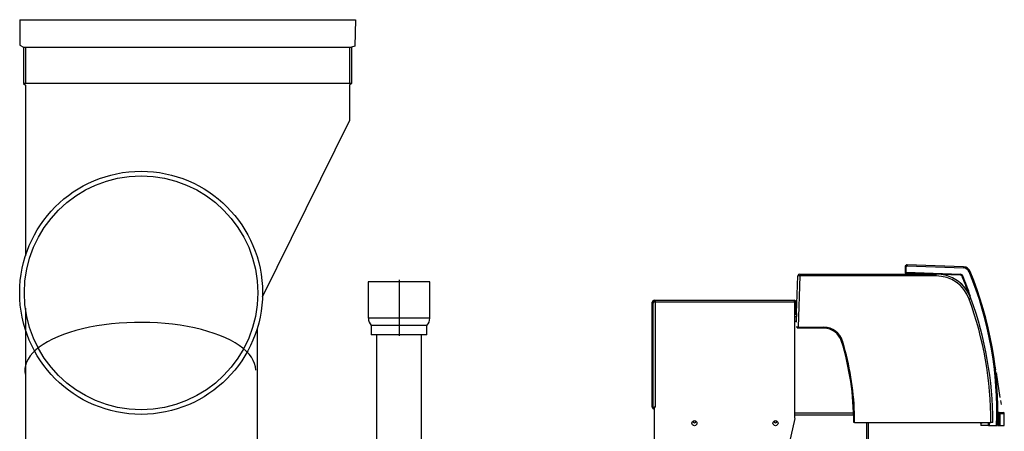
# Model space of a CAD drawing. Header units: millimetres. Extents: x 648 to 8064, y -571 to 3420.
# Tile 39 of 83: x 3508 to 4571, y 747 to 1190. Entities that reach past the tile are written whole.
import ezdxf

# ---------------------------------------------------------------- set-up
doc = ezdxf.new("R2010")
doc.units = ezdxf.units.MM
doc.header["$MEASUREMENT"] = 0

# ---------------------------------------------------------------- blocks, each defined once
blk = doc.blocks.new('Voor')
for p, q in [((1044.8, 1812.5), (1044.8, 1785)), ((1044.8, 1812.5), (1407.1, 1812.5)), ((1407.1, 1812.5), (1406.5, 1784.1)), ((1044.8, 1785), (1048.9, 1783)), ((1048.9, 1783), (1048.9, 1743.9)), ((1048.9, 1783), (1402.8, 1783)), ((1050.9, 1783), (1050.9, 1743.9)), ((1400.8, 1783), (1400.8, 1743.9)), ((1406.5, 1784.1), (1402.8, 1783)), ((1402.8, 1783), (1402.8, 1743.9)), ((1048.9, 1743.9), (1051, 1741.9)), ((1402.8, 1743.9), (1048.9, 1743.9)), ((1402.8, 1743.9), (1400.8, 1741.9)), ((1051, 1741.9), (1051, 1558.1)), ((1400.8, 1741.9), (1400.8, 1703.9)), ((1400.8, 1703.9), (1306.6, 1513.5)), ((2000.3, 1546.3), (2000.3, 1540.1)), ((2001.3, 1540.2), (2001.3, 1546.2)), ((2002.3, 1547.2), (2063.3, 1545.1)), ((2063.3, 1546.1), (2002.4, 1548.3)), ((1487.3, 1530), (1421, 1530)), ((1421, 1530), (1421, 1491)), ((1454.4, 1532), (1454.4, 1472)), ((1487.3, 1491), (1487.3, 1530)), ((1883.2, 1496.1), (1884.6, 1536.5)), ((1886.6, 1536.4), (1884.7, 1481.1)), ((1886.6, 1538.4), (2033.7, 1538.4)), ((1886.6, 1538.4), (1886.6, 1536.4)), ((2033.7, 1536.4), (1886.6, 1536.4)), ((2001.1, 1539.3), (2002.3, 1539.3)), ((2060, 1538.1), (2001.3, 1540.2)), ((2028.2, 1538.4), (2002.3, 1539.3)), ((2002.3, 1539.3), (2002.3, 1538.4)), ((2002.3, 1539.3), (2002.3, 1539.3)), ((2033.7, 1536.4), (2033.7, 1538.4)), ((2060, 1537.3), (2039.2, 1538)), ((1729.4, 1510.2), (1730.4, 1510.2)), ((1729.4, 1509.2), (1730.4, 1509.2)), ((1730.4, 1510.2), (1880.4, 1510.2)), ((1730.4, 1510.2), (1730.4, 1508.2)), ((1880.4, 1510.2), (1880.4, 1508.2)), ((1050.9, 1501.6), (1050.9, 1293)), ((1727.4, 1395), (1727.4, 1508.2)), ((1728.4, 1395), (1728.4, 1508.2)), ((1728.4, 1395), (1728.4, 1507.2)), ((1730.4, 1508.2), (1729, 1508.2)), ((1880.4, 1508.2), (1730.4, 1508.2)), ((1730.4, 1508.2), (1730.4, 1395)), ((1881.4, 1508.2), (1880.4, 1508.2)), ((1881.4, 1383.6), (1881.4, 1508.2)), ((1882.4, 1508.2), (1882.4, 1496.7)), ((1487.3, 1491), (1421, 1491)), ((1881.4, 1495.1), (1882.2, 1495.1)), ((1881.4, 1492.6), (1883.1, 1492.6)), ((1882.9, 1486.5), (1883.1, 1492.6)), ((1300.9, 1479.6), (1300.9, 1293)), ((1484.2, 1483), (1424.2, 1483)), ((1424.2, 1483), (1424.2, 1473)), ((1484.2, 1473), (1484.2, 1483)), ((1882.9, 1487.1), (1881.6, 1487.1)), ((1881.6, 1487), (1881.6, 1487.1)), ((1884.7, 1480), (1883.7, 1480)), ((1884.7, 1481.1), (1912.6, 1481.1)), ((1884.7, 1481.1), (1884.7, 1480)), ((1912.6, 1480), (1884.7, 1480)), ((1912.6, 1481.1), (1912.6, 1480)), ((1484.2, 1473), (1424.2, 1473)), ((1430, 1473), (1430, 1347)), ((1478.3, 1347), (1478.3, 1473)), ((2093.7, 1459), (2093.2, 1458.9)), ((2093.3, 1458.4), (2093.8, 1455.7)), ((2093.7, 1459), (2093.7, 1459)), ((2093.7, 1459), (2093.7, 1459)), ((2093.9, 1458.7), (2094.6, 1455.4)), ((2094.5, 1455.3), (2093.8, 1455.3)), ((2094.5, 1455.3), (2094.5, 1455.3)), ((2094.5, 1455.3), (2094.5, 1455.2)), ((2098.2, 1435.1), (2097.5, 1439.2)), ((2097.6, 1439.2), (2097.5, 1439.2)), ((2098.3, 1435.2), (2097.6, 1439.2)), ((2098.3, 1435.2), (2098.2, 1435.1)), ((2098.8, 1431.8), (2098.7, 1431.7)), ((2102.9, 1405.4), (2098.7, 1431.7)), ((2103, 1405.4), (2098.8, 1431.8)), ((2103, 1405.4), (2102.9, 1405.4)), ((1728.4, 1395), (1730.4, 1395)), ((1729.4, 1395), (1729.4, 1348)), ((1730.4, 1395), (1729.4, 1395)), ((1730.4, 1395), (1730.4, 1395)), ((2103.5, 1402), (2103.4, 1402)), ((2104.1, 1397.9), (2103.4, 1402)), ((2104.2, 1398), (2103.5, 1402)), ((2104.2, 1398), (2104.1, 1397.9)), ((1881.3, 1382.9), (1873.5, 1348)), ((1881.4, 1389), (1944.6, 1389)), ((1944.7, 1386.5), (1881.4, 1386.5)), ((2100, 1375.3), (2100, 1387.2)), ((2100.8, 1388.1), (2100.3, 1388.1)), ((2101.7, 1389.1), (2100.8, 1389.1)), ((2100.8, 1388.1), (2101.7, 1388.1)), ((2101.7, 1389.1), (2106.3, 1389.1)), ((2101.7, 1389.1), (2101.7, 1388.1)), ((2101.7, 1388.1), (2102.7, 1388.1)), ((2101.7, 1388.1), (2101.7, 1375.3)), ((2102.7, 1388.1), (2107.3, 1388.1)), ((2102.7, 1375.3), (2102.7, 1388.1)), ((2107.3, 1375.3), (2107.3, 1388.1)), ((1945.8, 1378.4), (1944.8, 1378.4)), ((1945.8, 1378.4), (2092.8, 1378.4)), ((1958.9, 1347.5), (1958.9, 1378.4)), ((1960.9, 1347.5), (1960.9, 1378.4)), ((2081.6, 1378.2), (2081.6, 1378.4)), ((2083.1, 1378.2), (2081.6, 1378.2)), ((2082, 1378.2), (2082, 1375.3)), ((2090.3, 1375.3), (2082, 1375.3)), ((2083.1, 1378.2), (2083.1, 1378.4)), ((2090.3, 1375.3), (2090.3, 1378.4)), ((2090.3, 1375.3), (2091.2, 1375.3)), ((2091.2, 1375.3), (2091.2, 1378.4)), ((2091.2, 1375.3), (2099, 1375.3)), ((2094.8, 1378.4), (2092.8, 1378.4)), ((2099, 1375.3), (2100, 1375.3)), ((2100.5, 1375.3), (2101.7, 1375.3)), ((2101.7, 1375.3), (2102.7, 1375.3)), ((2102.7, 1375.3), (2107.3, 1375.3))]:
    blk.add_line(p, q)
for centre, radius in [((1175.8, 1518.2), 131), ((1175.8, 1518.2), 126), ((1772.9, 1377.7), 2.75), ((1860.4, 1377.7), 2.75)]:
    blk.add_circle(centre, radius)
for centre, radius, start, end in [((2002.3, 1546.3), 2, 88, 179.5), ((2002.3, 1546.2), 1, 88, 179.5), ((2063.1, 1538.1), 8, 22.3037, 88), ((2063, 1538.1), 7, 22.3037, 88), ((1701.4, 1389.7), 397.9, 357.9264, 22.3037), ((1701.4, 1389.8), 398.9, 357.9211, 22.3037), ((1886.6, 1536.4), 2, 90, 178), ((2001.1, 1540.1), 0.8, 179.5, 227.8937), ((2001.1, 1540.1), 0.8, 198.5293, 270), ((2001.1, 1540.1), 0.8, 227.8937, 270), ((2033.7, 1498.4), 40, 20, 90), ((2033.7, 1498.4), 38, 20, 90), ((2059.9, 1535.2), 2.92, 22.1009, 88.0029), ((2059.9, 1535.3), 2, 22.0898, 88), ((1701.4, 1389.8), 388.9, 19.218, 22.0898), ((1701.4, 1389.8), 389.8, 18.6212, 22.0898), ((1729.4, 1508.2), 2, 90, 180), ((1729.4, 1508.2), 1, 90, 180), ((1880.4, 1508.2), 2, 0, 90), ((1880.4, 1508.2), 1, 0, 90), ((1704, 1378.4), 388.9, 359.9923, 20), ((1704, 1378.4), 390.9, 0, 20), ((1432.8, 1491), 11.7, 180, 222.9841), ((1475.6, 1491), 11.7, 317.0159, 0), ((1881.3, 1496.7), 1.1, 275.2159, 0), ((1882.2, 1496.1), 0.998, 269.9809, 358.1021), ((1882.2, 1496.1), 1, 352.3804, 358), ((1881.6, 1486), 1, 90, 104.4777), ((1912.6, 1460.1), 21, 16.9526, 90), ((1912.6, 1460), 20, 16.9526, 90), ((1644.8, 1378.4), 300, 0, 16.9526), ((1644.8, 1378.4), 301, 16.7516, 16.9526), ((1644.8, 1378.4), 301, 1.9787, 16.7516), ((2092.8, 1466.1), 7.2, 273.2379, 276.8605), ((2094.4, 1458.8), 0.491, 138.5404, 191.439), ((2093.6, 1459.5), 0.5, 10.0776, 10.6243), ((2093.7, 1459.4), 0.466, 318.218, 9.6809), ((1701.4, 1389.8), 398.9, 9.38, 10.0604), ((2094.5, 1454.8), 0.5, 9.3907, 89), ((2095.1, 1455.5), 0.494, 191.731, 209.1196), ((2094.5, 1454.6), 0.5, 7.317, 68.7752), ((1729.4, 1395), 2, 180, 270), ((1729.4, 1395), 1, 180, 270), ((1878.4, 1383.6), 3, 347.3196, 360), ((1644.8, 1378.4), 301, 359.995, 1.9787), ((2100.8, 1389.6), 0.5, 179.9758, 270), ((1701.4, 1389.8), 399.4, 357.9237, 359.7606), ((2106.3, 1388.1), 1, 0, 90), ((1772.9, 1380), 1.75, 185.6319, 354.3681), ((1860.4, 1380), 1.75, 185.6319, 354.3681), ((2081.6, 1380.2), 2, 247.6684, 270), ((2083.1, 1380.2), 2, 270, 292.3316)]:
    blk.add_arc(centre, radius, start, end)
for centre, major_axis, ratio, start_param, end_param in [((2001.3, 1546.3), (-1, 0.009), 0.073501, 0, 1.540893), ((2002.4, 1547.3), (0.035, 0.999), 0.028042, 0, 1.64509), ((2063.3, 1545.1), (0.035, 0.999), 0.028042, 0, 1.64509), ((2069.5, 1540.8), (0.925, 0.38), 0.056226, 4.656324, 6.283185), ((1886.6, 1536.4), (-2, 0.07), 0.026161, -1.569883, 0), ((2001.3, 1540.3), (1.01, 0.97), 0.022788, 3.870104, 4.660291), ((2060, 1538.2), (0.035, 0.999), 0.028042, 1.64509, 2.804369), ((2062.6, 1536.4), (0.927, 0.376), 0.056434, 3.497255, 4.656534), ((2069.4, 1511.4), (1.88, 0.68), 0.024599, 0, 1.561843), ((1174.9, 1434.8), (124.6, 0.1), 0.413156, 0, 3.243226), ((1885.2, 1496.4), (1.1, 32.6), 0.061244, 1.583443, 1.689875), ((1884.7, 1481), (-2, 0.03), 0.013077, -1.570111, -0.000228), ((1932.7, 1466.2), (0.957, 0.292), 0.02504, 1.563164, 3.141593), ((2093.8, 1458.5), (-0.197, 0.46), 0.997987, 0.063547, 1.075359), ((2093.7, 1459.5), (0.492, 0.087), 0.999833, 4.650136, 6.283185), ((2093.7, 1459.5), (0.492, 0.087), 0.999705, 4.554066, 6.283185), ((2093.8, 1458.5), (-0.197, 0.46), 0.997987, -0.291591, -0.181977), ((2094.3, 1455.8), (0.172, 0.469), 0.997337, 2.122116, 3.024), ((3115.8, 1438.9), (-1023.8, 18), 0.023425, 0.067357, 0.069756), ((2094.5, 1454.7), (0.493, 0.081), 0.999703, 0, 1.389765), ((2101.7, 1388.1), (0, 1), 0.982307, 4.712389, 6.283185)]:
    blk.add_ellipse(centre, major_axis=major_axis, ratio=ratio, start_param=start_param, end_param=end_param)
for points, knots in [([(1729, 1508.2), (1728.8, 1508.1), (1728.7, 1507.9), (1728.5, 1507.5), (1728.4, 1507.4), (1728.4, 1507.2)], [0, 0, 0, 0, 0.5, 0.5, 1, 1, 1, 1]), ([(2094.5, 1455.2), (2094.5, 1455.2), (2094.6, 1455.1), (2094.7, 1455.1), (2094.7, 1455.1), (2094.7, 1455.1)], [0, 0, 0, 0, 0.802908, 0.802908, 1, 1, 1, 1]), ([(2100.8, 1388.1), (2100.8, 1388.4), (2100.8, 1388.7), (2100.8, 1388.9), (2100.8, 1389), (2100.8, 1389.1), (2100.8, 1389.1), (2100.8, 1389.1)], [0, 0, 0, 0, 0.5, 0.5, 0.75, 0.75, 1, 1, 1, 1])]:
    blk.add_open_spline(points, degree=3, knots=knots)

msp = doc.modelspace()

# ---------------------------------------------------------------- block references
msp.add_blockref('Voor', (2463.7, -622.2))

doc.saveas('drawing.dxf')
